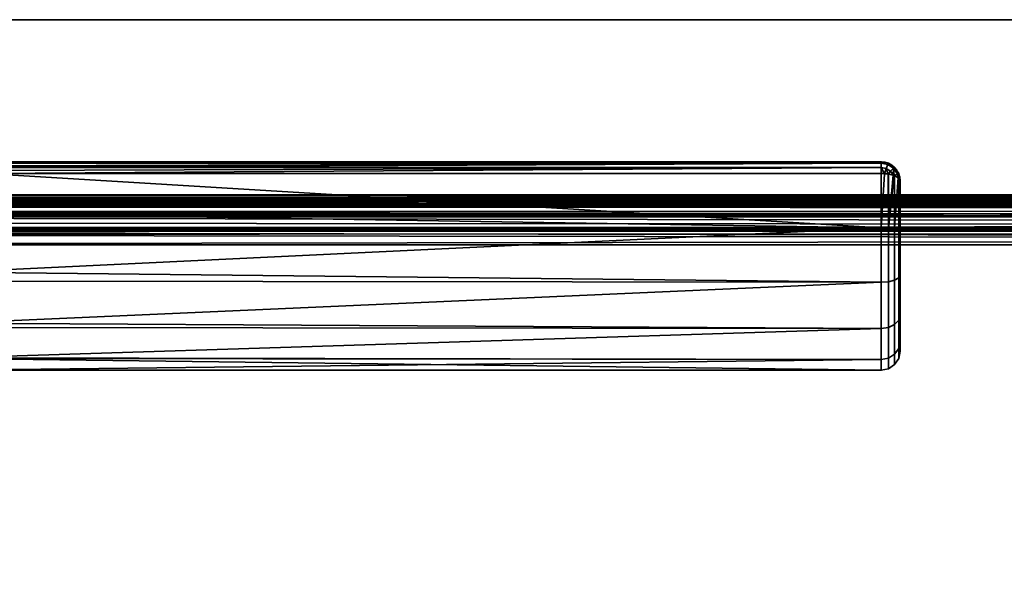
# Model space of a CAD drawing. Header units: millimetres. Extents: x -625 to 3725, y -115 to 86.
# Tile 85 of 256: x -312 to -208, y 27 to 86. Entities that reach past the tile are written whole.
import ezdxf

# ---------------------------------------------------------------- set-up
doc = ezdxf.new("R2010")
doc.units = ezdxf.units.MM
doc.layers.add('151', color=7, linetype='Continuous', true_color=0xffffff)

# ---------------------------------------------------------------- blocks, each defined once
blk = doc.blocks.new('UG_SURFACE_001')
at = {"layer": '151', "color": 252, "linetype": 'Continuous', "lineweight": 35}
for points in [[(-625, 86, 2237), (625, 86, 2237), (475, 86, 2087), (-475, 86, 2087)], [(625, -14, 2237), (625, 86, 2237), (-625, 86, 2237), (-625, -14, 2237)], [(-475, -14, 2087), (-475, 86, 2087), (475, 86, 2087), (475, -14, 2087)]]:
    blk.add_3dface(points, dxfattribs=at)
blk = doc.blocks.new('UG_SURFACE_038')
at = {"layer": '151', "color": 31, "linetype": 'Continuous', "lineweight": 35}
for points in [[(461.25, 67.25, 2071.25), (406.25, 67.25, 2016.25), (-406.25, 67.25, 2016.25), (-461.25, 67.25, 2071.25)], [(461.25, -17.75, 2071.25), (461.25, 67.25, 2071.25), (-461.25, 67.25, 2071.25), (-461.25, -17.75, 2071.25)], [(-404.72, 66.86, 2014.72), (-406.25, 67.25, 2016.25), (406.25, 67.25, 2016.25)], [(406.25, 67.25, 2016.25), (404.73, 66.85, 2014.73), (-404.72, 66.86, 2014.72)], [(-403.85, 66.64, 2013.85), (-404.72, 66.86, 2014.72), (404.73, 66.85, 2014.73)], [(-403.85, 66.64, 2013.85), (404.73, 66.85, 2014.73), (403.79, 66.6, 2013.79)], [(403.79, 66.6, 2013.79), (-403.35, 66.2, 2013.35), (-403.85, 66.64, 2013.85)], [(403.79, 66.6, 2013.79), (403.36, 66.2, 2013.36), (-403.35, 66.2, 2013.35)], [(-402.25, 65.25, 2012.25), (-403.35, 66.2, 2013.35), (403.36, 66.2, 2013.36)], [(-402.25, 65.25, 2012.25), (403.36, 66.2, 2013.36), (402.22, 65.15, 2012.22)], [(402.22, 65.15, 2012.22), (-402.21, 65.18, 2012.21), (-402.25, 65.25, 2012.25)], [(-401.5, 63.8, 2011.5), (-402.21, 65.18, 2012.21), (402.22, 65.15, 2012.22)], [(-401.5, 63.8, 2011.5), (402.22, 65.15, 2012.22), (402.09, 65.03, 2012.09)], [(402.09, 65.03, 2012.09), (-401.5, 63.79, 2011.5), (-401.5, 63.8, 2011.5)], [(402.09, 65.03, 2012.09), (401.52, 63.77, 2011.52), (-401.5, 63.79, 2011.5)], [(-401.5, 63.79, 2011.5), (401.52, 63.77, 2011.52), (401.42, 63.55, 2011.42)], [(401.42, 63.55, 2011.42), (-401.25, 62.25, 2011.25), (-401.5, 63.79, 2011.5)], [(401.42, 63.55, 2011.42), (401.25, 62.25, 2011.25), (-401.25, 62.25, 2011.25)], [(401.25, 62.25, 2011.25), (401.25, 5, 2011.25), (-401.25, 5, 2011.25), (-401.25, 62.25, 2011.25)]]:
    blk.add_3dface(points, dxfattribs=at)
blk = doc.blocks.new('UG_SURFACE_039')
at = {"layer": '151', "color": 7, "linetype": 'Continuous', "lineweight": 35}
for points in [[(461.25, 67.5, 2071.25), (-461.25, 67.5, 2071.25), (-461.25, 67.25, 2071.25), (461.25, 67.25, 2071.25)], [(406.25, 67.5, 2016.25), (-406.25, 67.5, 2016.25), (-461.25, 67.5, 2071.25), (461.25, 67.5, 2071.25)], [(406.25, 67.25, 2016.25), (461.25, 67.25, 2071.25), (-461.25, 67.25, 2071.25), (-406.25, 67.25, 2016.25)], [(-406.25, 67.5, 2016.25), (406.25, 67.5, 2016.25), (404.65, 67.09, 2014.65)], [(404.65, 67.09, 2014.65), (-404.65, 67.08, 2014.65), (-406.25, 67.5, 2016.25)], [(404.57, 66.96, 2014.57), (-406.25, 67.25, 2016.25), (-406.24, 67.25, 2016.24)], [(404.57, 66.96, 2014.57), (406.25, 67.25, 2016.25), (-406.25, 67.25, 2016.25)], [(-406.24, 67.25, 2016.24), (404.42, 66.87, 2014.42), (404.57, 66.96, 2014.57)], [(-406.24, 67.25, 2016.24), (-404.42, 66.81, 2014.42), (404.42, 66.87, 2014.42)], [(-403.67, 66.82, 2013.67), (-404.65, 67.08, 2014.65), (404.65, 67.09, 2014.65)], [(402.88, 65.95, 2012.88), (404.42, 66.87, 2014.42), (-404.42, 66.81, 2014.42)], [(402.88, 65.95, 2012.88), (-404.42, 66.81, 2014.42), (-403.98, 66.7, 2013.98)], [(-403.98, 66.7, 2013.98), (402.73, 65.76, 2012.73), (402.88, 65.95, 2012.88)], [(-403.98, 66.7, 2013.98), (-402.72, 65.77, 2012.72), (402.73, 65.76, 2012.73)], [(-403.67, 66.82, 2013.67), (404.65, 67.09, 2014.65), (403.73, 66.86, 2013.73)], [(403.73, 66.86, 2013.73), (-403.21, 66.4, 2013.21), (-403.67, 66.82, 2013.67)], [(403.73, 66.86, 2013.73), (403.21, 66.4, 2013.21), (-403.21, 66.4, 2013.21)], [(-403.21, 66.4, 2013.21), (403.21, 66.4, 2013.21), (402.05, 65.4, 2012.05)], [(402.05, 65.4, 2012.05), (-402.02, 65.29, 2012.02), (-403.21, 66.4, 2013.21)], [(401.89, 64.7, 2011.89), (-402.72, 65.77, 2012.72), (-402.66, 65.73, 2012.66)], [(401.89, 64.7, 2011.89), (402.73, 65.76, 2012.73), (-402.72, 65.77, 2012.72)], [(-402.66, 65.73, 2012.66), (401.63, 64.06, 2011.63), (401.89, 64.7, 2011.89)], [(-402.66, 65.73, 2012.66), (-401.81, 64.54, 2011.81), (401.63, 64.06, 2011.63)], [(402.05, 65.4, 2012.05), (402.01, 65.33, 2012.01), (-402.02, 65.29, 2012.02)], [(-401.88, 65.17, 2011.88), (-402.02, 65.29, 2012.02), (402.01, 65.33, 2012.01)], [(-401.88, 65.17, 2011.88), (402.01, 65.33, 2012.01), (401.26, 63.88, 2011.26)], [(401.26, 63.88, 2011.26), (-401.29, 63.85, 2011.29), (-401.88, 65.17, 2011.88)], [(-401.81, 64.54, 2011.81), (-401.63, 64.07, 2011.63), (401.63, 64.06, 2011.63)], [(401.42, 63.56, 2011.42), (-401.63, 64.07, 2011.63), (-401.37, 63.32, 2011.37)], [(401.42, 63.56, 2011.42), (401.63, 64.06, 2011.63), (-401.63, 64.07, 2011.63)], [(-401.37, 63.32, 2011.37), (401.25, 62.25, 2011.25), (401.42, 63.56, 2011.42)], [(401.26, 63.88, 2011.26), (401.26, 63.87, 2011.26), (-401.29, 63.85, 2011.29)], [(-401.18, 63.62, 2011.18), (-401.29, 63.85, 2011.29), (401.26, 63.87, 2011.26)], [(-401.18, 63.62, 2011.18), (401.26, 63.87, 2011.26), (401, 62.25, 2011)], [(401, 62.25, 2011), (-401, 62.25, 2011), (-401.18, 63.62, 2011.18)], [(-401.37, 63.32, 2011.37), (-401.25, 62.25, 2011.25), (401.25, 62.25, 2011.25)], [(401.25, 5, 2011.25), (401.25, 62.25, 2011.25), (-401.25, 62.25, 2011.25), (-401.25, 5, 2011.25)], [(-401, 5, 2011), (-401, 62.25, 2011), (401, 62.25, 2011), (401, 5, 2011)]]:
    blk.add_3dface(points, dxfattribs=at)
blk = doc.blocks.new('UG_SURFACE_051')
at = {"layer": '151', "color": 32, "linetype": 'Continuous', "lineweight": 35}
for points in [[(-221, 71, 1116), (-221, 71, 1092), (-316, 71, 1092.05), (-316, 71, 1115.95)], [(-221, 71, 1092), (-316, 71, 1092), (-316, 71, 1092.05)], [(-316, 71, 1115.95), (-316, 71, 1116), (-221, 71, 1116)], [(-315.93, 70.89, 1091.34), (-316, 71, 1092), (-221, 71, 1092)], [(-221, 71, 1116), (-316, 71, 1116), (-315.93, 70.89, 1116.66)], [(-221, 71, 1092), (-315.92, 70.85, 1091.28), (-315.93, 70.89, 1091.34)], [(-315.93, 70.89, 1116.66), (-315.92, 70.85, 1116.72), (-221, 71, 1116)], [(-315.91, 70.83, 1091.24), (-315.92, 70.85, 1091.28), (-221, 71, 1092)], [(-221, 71, 1116), (-315.92, 70.85, 1116.72), (-315.91, 70.83, 1116.76)], [(-221, 71, 1092), (-221, 70.85, 1091.24), (-315.91, 70.83, 1091.24)], [(-315.91, 70.83, 1116.76), (-221, 70.85, 1116.76), (-221, 71, 1116)], [(-315.83, 70.57, 1090.76), (-315.91, 70.83, 1091.24), (-221, 70.85, 1091.24)], [(-221, 70.85, 1116.77), (-315.91, 70.83, 1116.76), (-315.83, 70.57, 1117.24)], [(-221, 70.85, 1116.77), (-221, 70.85, 1116.76), (-315.91, 70.83, 1116.76)], [(-221, 70.85, 1091.24), (-315.79, 70.42, 1090.62), (-315.83, 70.57, 1090.76)], [(-315.83, 70.57, 1117.24), (-315.79, 70.42, 1117.38), (-221, 70.85, 1116.77)], [(-221, 70.85, 1091.24), (-221, 70.85, 1091.23), (-315.79, 70.4, 1090.61)], [(-315.79, 70.4, 1090.61), (-315.79, 70.42, 1090.62), (-221, 70.85, 1091.24)], [(-221, 70.85, 1091.23), (-221, 70.41, 1090.59), (-315.79, 70.4, 1090.61)], [(-221, 70.85, 1116.77), (-315.79, 70.42, 1117.38), (-315.79, 70.4, 1117.39)], [(-315.79, 70.4, 1117.39), (-221, 70.41, 1117.41), (-221, 70.85, 1116.77)], [(-221, 70.85, 1091.24), (-221, 71, 1092), (-220.23, 70.85, 1092), (-220.29, 70.71, 1091.23)], [(-220.29, 70.71, 1116.77), (-220.23, 70.85, 1116), (-221, 71, 1116), (-221, 70.85, 1116.76)], [(-221, 71, 1092), (-221, 71, 1116), (-220.23, 70.85, 1116), (-220.23, 70.85, 1092)], [(-220.29, 70.71, 1091.23), (-221, 70.85, 1091.23), (-221, 70.85, 1091.24)], [(-221, 70.41, 1090.59), (-221, 70.85, 1091.23), (-220.29, 70.71, 1091.23), (-220.46, 70.3, 1090.58)], [(-220.46, 70.3, 1117.42), (-220.29, 70.71, 1116.77), (-221, 70.85, 1116.77), (-221, 70.41, 1117.41)], [(-221, 70.85, 1116.76), (-221, 70.85, 1116.77), (-220.29, 70.71, 1116.77)], [(-220.23, 70.85, 1092), (-219.59, 70.41, 1092), (-219.69, 70.31, 1091.23), (-220.29, 70.71, 1091.23)], [(-220.29, 70.71, 1116.77), (-219.69, 70.31, 1116.77), (-219.59, 70.41, 1116), (-220.23, 70.85, 1116)], [(-220.23, 70.85, 1092), (-220.23, 70.85, 1116), (-219.59, 70.41, 1116), (-219.59, 70.41, 1092)], [(-221, 64.03, 1089), (-319, 65.57, 1089.08), (-315.65, 69.77, 1090.15)], [(-315.65, 69.77, 1117.85), (-319, 65.57, 1118.92), (-221, 64.03, 1119)], [(-315.71, 70.07, 1090.31), (-315.79, 70.4, 1090.61), (-221, 70.41, 1090.59)], [(-221, 70.41, 1117.42), (-315.79, 70.4, 1117.39), (-315.71, 70.07, 1117.69)], [(-221, 70.41, 1117.42), (-221, 70.41, 1117.41), (-315.79, 70.4, 1117.39)], [(-221, 70.41, 1090.59), (-315.65, 69.78, 1090.16), (-315.71, 70.07, 1090.31)], [(-315.71, 70.07, 1117.69), (-315.65, 69.78, 1117.84), (-221, 70.41, 1117.42)], [(-221, 70.41, 1090.59), (-221, 70.41, 1090.58), (-315.65, 69.77, 1090.15)], [(-315.65, 69.77, 1090.15), (-315.65, 69.78, 1090.16), (-221, 70.41, 1090.59)], [(-221, 70.41, 1090.58), (-221, 69.77, 1090.15), (-315.65, 69.77, 1090.15)], [(-221, 70.41, 1117.42), (-315.65, 69.78, 1117.84), (-315.65, 69.77, 1117.85)], [(-315.65, 69.77, 1117.85), (-221, 69.77, 1117.85), (-221, 70.41, 1117.42)], [(-221, 64.03, 1119), (-221, 69.77, 1117.85), (-315.65, 69.77, 1117.85)], [(-315.65, 69.77, 1090.15), (-221, 69.77, 1090.15), (-221, 64.03, 1089)], [(-220.46, 70.3, 1090.58), (-221, 70.41, 1090.58), (-221, 70.41, 1090.59)], [(-221, 70.41, 1090.58), (-220.46, 70.3, 1090.58), (-220.66, 69.74, 1090.22)], [(-220.66, 69.74, 1090.22), (-221, 69.77, 1090.15), (-221, 70.41, 1090.58)], [(-221, 70.41, 1117.42), (-221, 69.77, 1117.85), (-220.66, 69.74, 1117.78)], [(-220.66, 69.74, 1117.78), (-220.46, 70.3, 1117.42), (-221, 70.41, 1117.42)], [(-221, 70.41, 1117.41), (-221, 70.41, 1117.42), (-220.46, 70.3, 1117.42)], [(-221, 64.03, 1089), (-221, 69.77, 1090.15), (-220.66, 69.74, 1090.22)], [(-220.66, 69.74, 1117.78), (-221, 69.77, 1117.85), (-221, 64.03, 1119)], [(-221, 64.03, 1119), (-220.23, 64.02, 1118.85), (-220.27, 69.71, 1117.71), (-220.66, 69.74, 1117.78)], [(-220.66, 69.74, 1090.22), (-220.27, 69.71, 1090.29), (-220.23, 64.02, 1089.15), (-221, 64.03, 1089)], [(-220.27, 69.71, 1090.29), (-220.66, 69.74, 1090.22), (-220.46, 70.3, 1090.58)], [(-220.46, 70.3, 1117.42), (-220.66, 69.74, 1117.78), (-220.27, 69.71, 1117.71)], [(-220.29, 70.71, 1091.23), (-219.69, 70.31, 1091.23), (-220, 70, 1090.58), (-220.46, 70.3, 1090.58)], [(-220.46, 70.3, 1117.42), (-220, 70, 1117.42), (-219.69, 70.31, 1116.77), (-220.29, 70.71, 1116.77)], [(-220.46, 70.3, 1090.58), (-220, 70, 1090.58), (-220.27, 69.71, 1090.29)], [(-220.27, 69.71, 1117.71), (-220, 70, 1117.42), (-220.46, 70.3, 1117.42)], [(-220.23, 69.71, 1090.29), (-220.27, 69.71, 1090.29), (-220, 70, 1090.58)], [(-220, 70, 1117.42), (-220.27, 69.71, 1117.71), (-220.23, 69.71, 1117.71)], [(-220.23, 64.02, 1118.85), (-220.23, 69.71, 1117.71), (-220.27, 69.71, 1117.71)], [(-220.27, 69.71, 1090.29), (-220.23, 69.71, 1090.29), (-220.23, 64.02, 1089.15)], [(-220, 70, 1090.58), (-219.75, 69.59, 1090.59), (-220.23, 69.71, 1090.29)], [(-220.23, 69.71, 1117.71), (-219.75, 69.59, 1117.41), (-220, 70, 1117.42)], [(-220.23, 64.02, 1089.15), (-220.23, 69.71, 1090.29), (-219.75, 69.59, 1090.59)], [(-219.75, 69.59, 1117.41), (-220.23, 69.71, 1117.71), (-220.23, 64.02, 1118.85)], [(-219.75, 69.59, 1090.59), (-220, 70, 1090.58), (-219.69, 70.31, 1091.23)], [(-219.69, 70.31, 1116.77), (-220, 70, 1117.42), (-219.75, 69.59, 1117.41)], [(-219.69, 70.31, 1091.23), (-219.63, 69.56, 1090.67), (-219.75, 69.59, 1090.59)], [(-219.75, 69.59, 1117.41), (-219.63, 69.56, 1117.33), (-219.69, 70.31, 1116.77)], [(-219.59, 70.41, 1092), (-219.15, 69.77, 1092), (-219.29, 69.71, 1091.23), (-219.69, 70.31, 1091.23)], [(-219.69, 70.31, 1116.77), (-219.29, 69.71, 1116.77), (-219.15, 69.77, 1116), (-219.59, 70.41, 1116)], [(-219.69, 70.31, 1091.23), (-219.29, 69.71, 1091.23), (-219.63, 69.56, 1090.67)], [(-219.63, 69.56, 1117.33), (-219.29, 69.71, 1116.77), (-219.69, 70.31, 1116.77)], [(-219.59, 69.54, 1090.69), (-219.63, 69.56, 1090.67), (-219.29, 69.71, 1091.23)], [(-219.29, 69.71, 1116.77), (-219.63, 69.56, 1117.33), (-219.59, 69.54, 1117.31)], [(-219.59, 70.41, 1092), (-219.59, 70.41, 1116), (-219.15, 69.77, 1116), (-219.15, 69.77, 1092)], [(-219.29, 69.71, 1091.23), (-219.19, 69.32, 1091.24), (-219.59, 69.54, 1090.69)], [(-219.59, 69.54, 1117.31), (-219.19, 69.32, 1116.76), (-219.29, 69.71, 1116.77)], [(-219.19, 69.32, 1091.24), (-219.29, 69.71, 1091.23), (-219.15, 69.77, 1092)], [(-219.15, 69.77, 1116), (-219.29, 69.71, 1116.77), (-219.19, 69.32, 1116.76)], [(-219.15, 69.77, 1092), (-219.15, 69.29, 1091.29), (-219.19, 69.32, 1091.24)], [(-219.19, 69.32, 1116.76), (-219.15, 69.29, 1116.71), (-219.15, 69.77, 1116)], [(-219.15, 69.77, 1092), (-219, 69, 1092), (-219.15, 69.29, 1091.29)], [(-219.15, 69.29, 1116.71), (-219, 69, 1116), (-219.15, 69.77, 1116)], [(-219.15, 69.77, 1092), (-219.15, 69.77, 1116), (-219, 69, 1116), (-219, 69, 1092)], [(-220.23, 64.02, 1118.85), (-219.63, 69.56, 1117.33), (-219.75, 69.59, 1117.41)], [(-219.75, 69.59, 1090.59), (-219.63, 69.56, 1090.67), (-220.23, 64.02, 1089.15)], [(-220.23, 64.02, 1118.85), (-219.59, 64.02, 1118.41), (-219.59, 69.54, 1117.31), (-219.63, 69.56, 1117.33)], [(-219.63, 69.56, 1090.67), (-219.59, 69.54, 1090.69), (-219.59, 64.02, 1089.59), (-220.23, 64.02, 1089.15)], [(-219.59, 64.02, 1089.59), (-219.59, 69.54, 1090.69), (-219.19, 69.32, 1091.24)], [(-219.19, 69.32, 1116.76), (-219.59, 69.54, 1117.31), (-219.59, 64.02, 1118.41)], [(-219.59, 64.02, 1118.41), (-219.15, 64.02, 1117.77), (-219.15, 69.29, 1116.71), (-219.19, 69.32, 1116.76)], [(-219.19, 69.32, 1091.24), (-219.15, 69.29, 1091.29), (-219.15, 64.02, 1090.23), (-219.59, 64.02, 1089.59)], [(-219, 69, 1092), (-219, 64.02, 1091), (-219.15, 64.02, 1090.23), (-219.15, 69.29, 1091.29)], [(-219, 64.02, 1117), (-219, 69, 1116), (-219.15, 69.29, 1116.71), (-219.15, 64.02, 1117.77)], [(-219, 69, 1092), (-219, 69, 1116), (-219, 64.02, 1117), (-219, 59.04, 1116.02)], [(-219, 59.04, 1091.98), (-219, 64.02, 1091), (-219, 69, 1092), (-219, 59.04, 1116.02)], [(-221, 64.03, 1089), (-319, 64.05, 1089.24), (-319, 65.57, 1089.08)], [(-319, 65.57, 1118.92), (-319, 64.05, 1118.76), (-221, 64.03, 1119)], [(-221, 64.03, 1119), (-319, 64.05, 1118.76), (-319, 59.36, 1118.27)], [(-319, 59.36, 1089.73), (-319, 64.05, 1089.24), (-221, 64.03, 1089)], [(-319, 59.36, 1118.27), (-221, 58.28, 1117.87), (-221, 64.03, 1119)], [(-221, 64.03, 1089), (-221, 58.28, 1090.13), (-319, 59.36, 1089.73)], [(-220.23, 64.02, 1089.15), (-220.23, 58.34, 1090.28), (-221, 58.28, 1090.13), (-221, 64.03, 1089)], [(-220.23, 58.34, 1117.72), (-220.23, 64.02, 1118.85), (-221, 64.03, 1119), (-221, 58.28, 1117.87)], [(-219.59, 64.02, 1089.59), (-219.59, 58.5, 1090.68), (-220.23, 58.34, 1090.28), (-220.23, 64.02, 1089.15)], [(-219.59, 58.5, 1117.32), (-219.59, 64.02, 1118.41), (-220.23, 64.02, 1118.85), (-220.23, 58.34, 1117.72)], [(-219.15, 64.02, 1090.23), (-219.15, 58.75, 1091.28), (-219.59, 58.5, 1090.68), (-219.59, 64.02, 1089.59)], [(-219.15, 58.75, 1116.72), (-219.15, 64.02, 1117.77), (-219.59, 64.02, 1118.41), (-219.59, 58.5, 1117.32)], [(-219, 64.02, 1091), (-219, 59.04, 1091.98), (-219.15, 58.75, 1091.28), (-219.15, 64.02, 1090.23)], [(-219, 59.04, 1116.02), (-219, 64.02, 1117), (-219.15, 64.02, 1117.77), (-219.15, 58.75, 1116.72)], [(-221, 58.28, 1090.13), (-319, 58.38, 1090.31), (-319, 59.36, 1089.73)], [(-319, 59.36, 1118.27), (-319, 58.38, 1117.69), (-221, 58.28, 1117.87)], [(-221, 58.28, 1117.87), (-319, 58.38, 1117.69), (-319, 53.96, 1115.15)], [(-319, 53.96, 1092.85), (-319, 58.38, 1090.31), (-221, 58.28, 1090.13)], [(-319, 53.96, 1115.15), (-221, 53.4, 1114.62), (-221, 58.28, 1117.87)], [(-221, 58.28, 1090.13), (-221, 53.4, 1093.38), (-319, 53.96, 1092.85)], [(-220.23, 58.34, 1090.28), (-220.23, 53.51, 1093.49), (-221, 53.4, 1093.38), (-221, 58.28, 1090.13)], [(-220.23, 53.51, 1114.51), (-220.23, 58.34, 1117.72), (-221, 58.28, 1117.87), (-221, 53.4, 1114.62)], [(-219.59, 58.5, 1090.68), (-219.59, 53.82, 1093.8), (-220.23, 53.51, 1093.49), (-220.23, 58.34, 1090.28)], [(-219.59, 53.82, 1114.2), (-219.59, 58.5, 1117.32), (-220.23, 58.34, 1117.72), (-220.23, 53.51, 1114.51)], [(-219.15, 58.75, 1091.28), (-219.15, 54.27, 1094.26), (-219.59, 53.82, 1093.8), (-219.59, 58.5, 1090.68)], [(-219.15, 54.27, 1113.74), (-219.15, 58.75, 1116.72), (-219.59, 58.5, 1117.32), (-219.59, 53.82, 1114.2)], [(-219, 59.04, 1091.98), (-219, 54.82, 1094.8), (-219.15, 54.27, 1094.26), (-219.15, 58.75, 1091.28)], [(-219, 54.82, 1113.2), (-219, 59.04, 1116.02), (-219.15, 58.75, 1116.72), (-219.15, 54.27, 1113.74)], [(-219, 54.82, 1094.8), (-219, 59.04, 1116.02), (-219, 54.82, 1113.2)], [(-219, 54.82, 1094.8), (-219, 59.04, 1091.98), (-219, 59.04, 1116.02)], [(-219.15, 54.27, 1094.26), (-219.15, 51.28, 1098.73), (-219.59, 50.69, 1098.48), (-219.59, 53.82, 1093.8)], [(-219.15, 51.28, 1109.27), (-219.15, 54.27, 1113.74), (-219.59, 53.82, 1114.2), (-219.59, 50.69, 1109.52)], [(-219, 54.82, 1094.8), (-219, 51.99, 1099.02), (-219.15, 51.28, 1098.73), (-219.15, 54.27, 1094.26)], [(-219, 51.99, 1108.98), (-219, 54.82, 1113.2), (-219.15, 54.27, 1113.74), (-219.15, 51.28, 1109.27)], [(-219, 54.82, 1113.2), (-219, 51.99, 1108.98), (-219, 51, 1104)], [(-219, 51, 1104), (-219, 51.99, 1099.02), (-219, 54.82, 1094.8), (-219, 54.82, 1113.2)], [(-221, 53.4, 1093.38), (-319, 53.52, 1093.47), (-319, 53.96, 1092.85)], [(-319, 53.96, 1115.15), (-319, 53.52, 1114.53), (-221, 53.4, 1114.62)], [(-221, 53.4, 1114.62), (-319, 53.52, 1114.53), (-319, 50.3, 1110.1)], [(-319, 50.3, 1097.9), (-319, 53.52, 1093.47), (-221, 53.4, 1093.38)], [(-319, 50.3, 1110.1), (-221, 50.14, 1109.75), (-221, 53.4, 1114.62)], [(-319, 50.3, 1097.9), (-221, 53.4, 1093.38), (-221, 50.14, 1098.25)], [(-220.23, 53.51, 1093.49), (-220.23, 50.28, 1098.31), (-221, 50.14, 1098.25), (-221, 53.4, 1093.38)], [(-220.23, 50.28, 1109.69), (-220.23, 53.51, 1114.51), (-221, 53.4, 1114.62), (-221, 50.14, 1109.75)], [(-219.59, 53.82, 1093.8), (-219.59, 50.69, 1098.48), (-220.23, 50.28, 1098.31), (-220.23, 53.51, 1093.49)], [(-219.59, 50.69, 1109.52), (-219.59, 53.82, 1114.2), (-220.23, 53.51, 1114.51), (-220.23, 50.28, 1109.69)], [(-219.15, 51.28, 1098.73), (-219.15, 50.23, 1104), (-219.59, 49.59, 1104), (-219.59, 50.69, 1098.48)], [(-219.15, 50.23, 1104), (-219.15, 51.28, 1109.27), (-219.59, 50.69, 1109.52), (-219.59, 49.59, 1104)], [(-219, 51.99, 1099.02), (-219, 51, 1104), (-219.15, 50.23, 1104), (-219.15, 51.28, 1098.73)], [(-219, 51, 1104), (-219, 51.99, 1108.98), (-219.15, 51.28, 1109.27), (-219.15, 50.23, 1104)], [(-221, 50.14, 1098.25), (-319, 50.22, 1098.27), (-319, 50.3, 1097.9)], [(-319, 50.3, 1110.1), (-319, 50.22, 1109.73), (-221, 50.14, 1109.75)], [(-221, 50.14, 1109.75), (-319, 50.22, 1109.73), (-319, 49, 1104)], [(-221, 49, 1104), (-319, 49, 1104), (-319, 50.22, 1098.27)], [(-319, 50.22, 1098.27), (-221, 50.14, 1098.25), (-221, 49, 1104)], [(-319, 49, 1104), (-221, 49, 1104), (-221, 50.14, 1109.75)], [(-220.23, 50.28, 1098.31), (-220.23, 49.15, 1104), (-221, 49, 1104), (-221, 50.14, 1098.25)], [(-220.23, 49.15, 1104), (-220.23, 50.28, 1109.69), (-221, 50.14, 1109.75), (-221, 49, 1104)], [(-219.59, 50.69, 1098.48), (-219.59, 49.59, 1104), (-220.23, 49.15, 1104), (-220.23, 50.28, 1098.31)], [(-219.59, 49.59, 1104), (-219.59, 50.69, 1109.52), (-220.23, 50.28, 1109.69), (-220.23, 49.15, 1104)]]:
    blk.add_3dface(points, dxfattribs=at)

msp = doc.modelspace()

# ---------------------------------------------------------------- linework, layer by layer
at = {"layer": '151', "color": 251, "linetype": 'Continuous', "lineweight": -3, "true_color": 0x636466}
for p, q in [((625, 86, 2237), (-625, 86, 2237)), ((-475, 86, 2087), (475, 86, 2087)), ((-221, 71, 1092), (-316, 71, 1092)), ((-316, 71, 1116), (-221, 71, 1116)), ((-221, 71, 1116), (-221, 71, 1092)), ((-315.65, 69.77, 1090.15), (-221, 69.77, 1090.15)), ((-221, 69.77, 1117.85), (-315.65, 69.77, 1117.85)), ((-219, 69, 1092), (-219, 69, 1116)), ((461.25, 67.5, 2071.25), (-461.25, 67.5, 2071.25)), ((461.25, 67.25, 2071.25), (-461.25, 67.25, 2071.25)), ((461.25, 67.25, 2071.25), (-461.25, 67.25, 2071.25)), ((406.25, 67.5, 2016.25), (-406.25, 67.5, 2016.25)), ((406.25, 67.5, 2016.25), (-406.25, 67.5, 2016.25)), ((406.25, 67.25, 2016.25), (-406.25, 67.25, 2016.25)), ((401.25, 62.25, 2011.25), (-401.25, 62.25, 2011.25)), ((401.25, 62.25, 2011.25), (-401.25, 62.25, 2011.25)), ((401, 62.25, 2011), (-401, 62.25, 2011))]:
    msp.add_line(p, q, dxfattribs=at)
at = {"layer": '151', "color": 251, "linetype": 'Continuous', "lineweight": -3, "true_color": 0x636466, "extrusion": (0, 0, -1)}
msp.add_arc((221, 69, -1092), 2, 90, 180, dxfattribs=at)
at = {"layer": '151', "color": 251, "linetype": 'Continuous', "lineweight": -3, "true_color": 0x636466, "extrusion": (1, 0, 0)}
for centre, radius, start, end in [((69, 1092, -221), 2, 292.6199, 0), ((69, 1116, -221), 2, 0, 67.3801), ((64, 1104, -219), 13, 67.3801, 292.6199)]:
    msp.add_arc(centre, radius, start, end, dxfattribs=at)
at = {"layer": '151', "color": 251, "linetype": 'Continuous', "lineweight": -3, "true_color": 0x636466}
msp.add_arc((-221, 69, 1116), 2, 0, 90, dxfattribs=at)
at = {"layer": '151', "color": 251, "linetype": 'Continuous', "lineweight": -3, "true_color": 0x636466, "extrusion": (1.44783e-14, -0.923077, 0.384615)}
msp.add_arc((-221, 1056.69, 365.54), 2, 360, 90, dxfattribs=at)
at = {"layer": '151', "color": 251, "linetype": 'Continuous', "lineweight": -3, "true_color": 0x636466, "extrusion": (0, -0.923077, -0.384615)}
msp.add_arc((-221, 981.46, -483.69), 2, 270, 0, dxfattribs=at)
at = {"layer": '151', "color": 251, "linetype": 'Continuous', "lineweight": -3, "true_color": 0x636466, "extrusion": (-1, 0, 0)}
msp.add_arc((-64, 1104, 221), 15, 247.3801, 112.6199, dxfattribs=at)
at = {"layer": '151', "color": 251, "linetype": 'Continuous', "lineweight": -3, "true_color": 0x636466}
msp.add_open_spline([(406.25, 67.25, 2016.25), (135.42, 67.25, 2016.25), (-135.42, 67.25, 2016.25), (-406.25, 67.25, 2016.25)], degree=3, dxfattribs=at)

# ---------------------------------------------------------------- block references
for name in ['UG_SURFACE_001', 'UG_SURFACE_051', 'UG_SURFACE_039', 'UG_SURFACE_038']:
    msp.add_blockref(name, (0, 0), dxfattribs=at)

doc.saveas('drawing.dxf')
